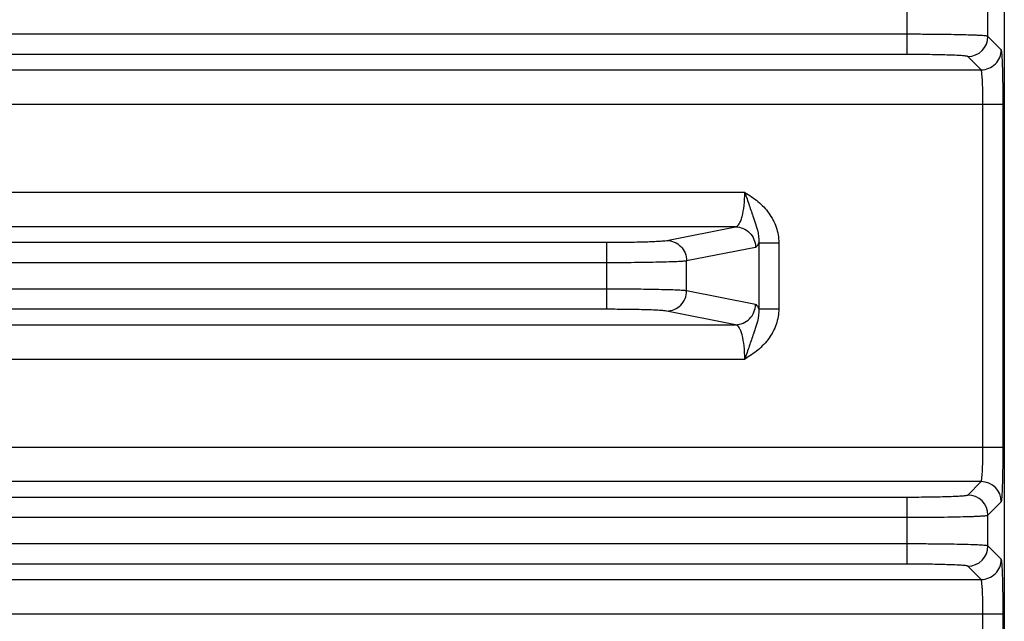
# Model space of a CAD drawing. Header units: inches. Extents: x 0 to 34, y 0 to 22.
# Tile 7 of 137: x 5.2 to 7.1, y 10.9 to 12.1. Entities that reach past the tile are written whole.
import ezdxf

# ---------------------------------------------------------------- set-up
doc = ezdxf.new("R2010")
doc.units = ezdxf.units.IN
doc.header["$LTSCALE"] = 1.87
doc.header["$MEASUREMENT"] = 0
doc.layers.get('0').update_dxf_attribs({"linetype": 'CONTINUOUS'})

msp = doc.modelspace()

# ---------------------------------------------------------------- linework, layer by layer
at = {"color": 7, "linetype": 'CONTINUOUS'}
for p, q in [((7.0815, 12.2797), (7.0815, 9.1942)), ((6.8923, 11.9823), (6.8923, 12.1129)), ((7.0497, 12.0176), (7.0497, 12.0775)), ((6.8923, 12.0216), (3.8026, 12.0216)), ((7.0756, 11.9916), (7.0497, 12.0176)), ((6.8923, 11.9823), (3.8026, 11.9823)), ((7.0363, 11.9523), (7.0103, 11.9783)), ((3.6585, 11.9523), (7.0363, 11.9523)), ((3.6156, 11.8854), (7.0792, 11.8854)), ((7.0399, 11.2176), (7.0399, 11.8854)), ((7.0792, 11.2176), (7.0792, 11.8854)), ((6.5764, 11.7136), (4.1184, 11.7136)), ((6.5584, 11.6468), (4.1365, 11.6468)), ((6.4243, 11.6202), (6.5584, 11.6468)), ((4.3869, 11.6168), (6.308, 11.6168)), ((6.308, 11.4862), (6.308, 11.6168)), ((6.6037, 11.6157), (6.6425, 11.6157)), ((6.6037, 11.6157), (6.6037, 11.4873)), ((6.6425, 11.6157), (6.6425, 11.4873)), ((6.463, 11.5809), (6.5971, 11.6074)), ((4.3869, 11.5774), (6.308, 11.5774)), ((6.463, 11.5221), (6.463, 11.5809)), ((6.308, 11.5255), (4.3869, 11.5255)), ((6.5971, 11.4956), (6.463, 11.5221)), ((6.308, 11.4862), (4.3869, 11.4862)), ((6.5584, 11.4562), (6.4243, 11.4828)), ((6.6037, 11.4873), (6.6425, 11.4873)), ((4.1365, 11.4562), (6.5584, 11.4562)), ((4.1184, 11.3893), (6.5765, 11.3893)), ((3.6156, 11.2176), (7.0792, 11.2176)), ((7.0363, 11.1507), (3.6585, 11.1507)), ((7.0103, 11.1247), (7.0363, 11.1507)), ((3.8026, 11.1207), (6.8923, 11.1207)), ((6.8923, 10.9901), (6.8923, 11.1207)), ((7.0497, 11.0854), (7.0756, 11.1113)), ((3.8026, 11.0814), (6.8923, 11.0814)), ((7.0497, 11.0255), (7.0497, 11.0854)), ((6.8923, 11.0295), (3.8026, 11.0295)), ((7.0756, 10.9995), (7.0497, 11.0255)), ((6.8923, 10.9901), (3.8026, 10.9901)), ((7.0363, 10.9602), (7.0103, 10.9861)), ((3.6585, 10.9602), (7.0363, 10.9602)), ((3.6156, 10.8933), (7.0792, 10.8933)), ((7.0399, 10.7215), (7.0399, 10.8933)), ((7.0792, 10.6189), (7.0792, 10.8933))]:
    msp.add_line(p, q, dxfattribs=at)
for centre, start, end in [((7.0103, 12.0177), 270.0838, 359.9162), ((7.0362, 11.1113), 0.0838, 89.9162), ((7.0103, 11.0853), 0.0838, 89.9162), ((7.0103, 11.0255), 270.0838, 359.9162)]:
    msp.add_arc(centre, 0.0394, start, end, dxfattribs=at)
for points, knots in [([(7.0497, 12.0176), (7.0493, 12.0179), (7.0479, 12.0181), (7.0453, 12.0185), (7.0412, 12.0188), (7.0357, 12.0192), (7.0289, 12.0195), (7.0174, 12.02), (7.0003, 12.0205), (6.977, 12.021), (6.9506, 12.0213), (6.922, 12.0215), (6.9023, 12.0216), (6.8923, 12.0216)], [0, 0, 0, 0, 0.008332, 0.025569, 0.051713, 0.086547, 0.129768, 0.180991, 0.30548, 0.455478, 0.625459, 0.809245, 1, 1, 1, 1]), ([(7.0103, 11.9783), (7.0101, 11.9785), (7.009, 11.9788), (7.007, 11.9791), (7.0039, 11.9795), (6.9999, 11.9798), (6.9948, 11.9802), (6.9862, 11.9807), (6.9733, 11.9812), (6.9558, 11.9816), (6.936, 11.982), (6.9145, 11.9822), (6.8998, 11.9823), (6.8923, 11.9823)], [0, 0, 0, 0, 0.008613, 0.025967, 0.052172, 0.087038, 0.130266, 0.181475, 0.305904, 0.455815, 0.625692, 0.809363, 1, 1, 1, 1]), ([(7.0363, 11.9523), (7.0414, 11.9523), (7.0518, 11.9544), (7.0648, 11.9631), (7.0736, 11.9762), (7.0756, 11.9865), (7.0756, 11.9916)], [0, 0, 0, 0, 0.249959, 0.5, 0.750041, 1, 1, 1, 1]), ([(7.0792, 11.8854), (7.0792, 11.8922), (7.0792, 11.9054), (7.079, 11.9247), (7.0787, 11.9426), (7.0782, 11.9583), (7.0778, 11.9699), (7.0774, 11.9776), (7.0771, 11.9822), (7.0767, 11.9859), (7.0764, 11.9887), (7.0761, 11.9905), (7.0759, 11.9914), (7.0756, 11.9916)], [0, 0, 0, 0, 0.190592, 0.374317, 0.544173, 0.694092, 0.818517, 0.869726, 0.912949, 0.947826, 0.97403, 0.991391, 1, 1, 1, 1]), ([(7.0399, 11.8854), (7.0399, 11.8938), (7.0398, 11.9059), (7.0393, 11.9214), (7.0389, 11.9313), (7.0384, 11.9396), (7.0379, 11.9452), (7.0374, 11.9487), (7.0371, 11.9504), (7.0368, 11.9516), (7.0365, 11.9522), (7.0363, 11.9523)], [0, 0, 0, 0, 0.37356, 0.543066, 0.692687, 0.816924, 0.911333, 0.946304, 0.972719, 0.990489, 1, 1, 1, 1]), ([(6.5584, 11.6468), (6.5613, 11.6471), (6.5653, 11.6518), (6.5687, 11.6589), (6.5726, 11.6709), (6.5756, 11.6893), (6.5764, 11.7051), (6.5764, 11.7136)], [0, 0, 0, 0, 0.123122, 0.219375, 0.340056, 0.6442, 1, 1, 1, 1]), ([(6.5764, 11.7136), (6.5853, 11.7084), (6.6026, 11.6969), (6.6242, 11.6744), (6.6389, 11.6467), (6.6425, 11.626), (6.6425, 11.6157)], [0, 0, 0, 0, 0.250246, 0.500221, 0.750073, 1, 1, 1, 1]), ([(6.5764, 11.7136), (6.5794, 11.7053), (6.5848, 11.6887), (6.5959, 11.6569), (6.6046, 11.6323), (6.6037, 11.6157)], [0, 0, 0, 0, 0.261794, 0.511159, 1, 1, 1, 1]), ([(6.5584, 11.6468), (6.5634, 11.6467), (6.5736, 11.6446), (6.5864, 11.6358), (6.595, 11.6228), (6.5971, 11.6125), (6.5971, 11.6074)], [0, 0, 0, 0, 0.248106, 0.497614, 0.748516, 1, 1, 1, 1]), ([(6.308, 11.6168), (6.3214, 11.6168), (6.3467, 11.6169), (6.3769, 11.6175), (6.3975, 11.6182), (6.4092, 11.6188), (6.4178, 11.6194), (6.4225, 11.6199), (6.4243, 11.6202)], [0, 0, 0, 0, 0.3471, 0.652303, 0.777406, 0.878933, 0.953862, 1, 1, 1, 1]), ([(6.4243, 11.6202), (6.4293, 11.6202), (6.4395, 11.6181), (6.4523, 11.6093), (6.461, 11.5962), (6.463, 11.586), (6.463, 11.5809)], [0, 0, 0, 0, 0.248106, 0.497614, 0.748516, 1, 1, 1, 1]), ([(6.5971, 11.6074), (6.5985, 11.6077), (6.6014, 11.6104), (6.6029, 11.6136), (6.6037, 11.6157)], [0, 0, 0, 0, 0.382791, 1, 1, 1, 1]), ([(6.308, 11.5774), (6.3259, 11.5774), (6.3597, 11.5776), (6.3999, 11.5782), (6.4274, 11.5789), (6.443, 11.5794), (6.4545, 11.58), (6.4607, 11.5805), (6.463, 11.5809)], [0, 0, 0, 0, 0.347196, 0.652478, 0.777605, 0.879125, 0.954005, 1, 1, 1, 1]), ([(6.463, 11.5221), (6.4607, 11.5225), (6.4545, 11.523), (6.443, 11.5236), (6.4274, 11.5241), (6.3999, 11.5248), (6.3597, 11.5254), (6.3259, 11.5255), (6.308, 11.5255)], [0, 0, 0, 0, 0.045995, 0.120875, 0.222395, 0.347522, 0.652804, 1, 1, 1, 1]), ([(6.4243, 11.4828), (6.4293, 11.4828), (6.4395, 11.4849), (6.4523, 11.4937), (6.461, 11.5067), (6.463, 11.517), (6.463, 11.5221)], [0, 0, 0, 0, 0.248106, 0.497614, 0.748516, 1, 1, 1, 1]), ([(6.4243, 11.4828), (6.4225, 11.4831), (6.4178, 11.4836), (6.4092, 11.4842), (6.3975, 11.4848), (6.3769, 11.4855), (6.3467, 11.486), (6.3214, 11.4862), (6.308, 11.4862)], [0, 0, 0, 0, 0.046138, 0.121067, 0.222594, 0.347697, 0.6529, 1, 1, 1, 1]), ([(6.5584, 11.4562), (6.5634, 11.4563), (6.5736, 11.4584), (6.5864, 11.4672), (6.595, 11.4802), (6.5971, 11.4905), (6.5971, 11.4956)], [0, 0, 0, 0, 0.248106, 0.497614, 0.748516, 1, 1, 1, 1]), ([(6.6037, 11.4873), (6.6046, 11.4707), (6.5959, 11.4461), (6.5848, 11.4143), (6.5794, 11.3977), (6.5764, 11.3893)], [0, 0, 0, 0, 0.48884, 0.738204, 1, 1, 1, 1]), ([(6.6425, 11.4873), (6.6425, 11.477), (6.6389, 11.4563), (6.6242, 11.4286), (6.6026, 11.4061), (6.5853, 11.3946), (6.5765, 11.3893)], [0, 0, 0, 0, 0.24992, 0.499775, 0.749753, 1, 1, 1, 1]), ([(6.6037, 11.4873), (6.6029, 11.4894), (6.6014, 11.4926), (6.5985, 11.4953), (6.5971, 11.4956)], [0, 0, 0, 0, 0.617203, 1, 1, 1, 1]), ([(6.5764, 11.3893), (6.5764, 11.3978), (6.5756, 11.4137), (6.5726, 11.4321), (6.5687, 11.4441), (6.5653, 11.4512), (6.5613, 11.4559), (6.5584, 11.4562)], [0, 0, 0, 0, 0.35582, 0.659901, 0.780571, 0.876839, 1, 1, 1, 1]), ([(7.0363, 11.1507), (7.0365, 11.1508), (7.0368, 11.1514), (7.0371, 11.1525), (7.0374, 11.1543), (7.0379, 11.1577), (7.0384, 11.1634), (7.0389, 11.1716), (7.0393, 11.1816), (7.0398, 11.1971), (7.0399, 11.2092), (7.0399, 11.2176)], [0, 0, 0, 0, 0.009511, 0.027281, 0.053695, 0.088667, 0.183075, 0.307312, 0.456934, 0.62644, 1, 1, 1, 1]), ([(7.0756, 11.1113), (7.0759, 11.1116), (7.0761, 11.1125), (7.0764, 11.1143), (7.0767, 11.1171), (7.0771, 11.1208), (7.0774, 11.1253), (7.0778, 11.1331), (7.0782, 11.1446), (7.0787, 11.1604), (7.079, 11.1782), (7.0792, 11.1975), (7.0792, 11.2108), (7.0792, 11.2176)], [0, 0, 0, 0, 0.008609, 0.02597, 0.052174, 0.087051, 0.130274, 0.181483, 0.305908, 0.455827, 0.625683, 0.809408, 1, 1, 1, 1]), ([(6.8923, 11.1207), (6.8998, 11.1207), (6.9145, 11.1208), (6.936, 11.121), (6.9558, 11.1214), (6.9733, 11.1218), (6.9862, 11.1223), (6.9948, 11.1228), (6.9999, 11.1231), (7.0039, 11.1235), (7.007, 11.1238), (7.009, 11.1242), (7.0101, 11.1245), (7.0103, 11.1247)], [0, 0, 0, 0, 0.190637, 0.374308, 0.544185, 0.694096, 0.818525, 0.869734, 0.912962, 0.947828, 0.974033, 0.991387, 1, 1, 1, 1]), ([(6.8923, 11.0814), (6.9023, 11.0814), (6.922, 11.0814), (6.9506, 11.0817), (6.977, 11.082), (7.0003, 11.0825), (7.0174, 11.083), (7.0289, 11.0834), (7.0357, 11.0838), (7.0412, 11.0842), (7.0453, 11.0845), (7.0479, 11.0849), (7.0493, 11.0851), (7.0497, 11.0854)], [0, 0, 0, 0, 0.190755, 0.374541, 0.544522, 0.69452, 0.819009, 0.870232, 0.913453, 0.948287, 0.974431, 0.991668, 1, 1, 1, 1]), ([(7.0497, 11.0255), (7.0493, 11.0258), (7.0479, 11.026), (7.0453, 11.0264), (7.0412, 11.0267), (7.0357, 11.0271), (7.0289, 11.0274), (7.0174, 11.0279), (7.0003, 11.0284), (6.977, 11.0289), (6.9506, 11.0292), (6.922, 11.0294), (6.9023, 11.0295), (6.8923, 11.0295)], [0, 0, 0, 0, 0.008332, 0.025569, 0.051713, 0.086547, 0.129768, 0.180991, 0.30548, 0.455478, 0.625459, 0.809245, 1, 1, 1, 1]), ([(7.0103, 10.9861), (7.0101, 10.9864), (7.009, 10.9866), (7.007, 10.987), (7.0039, 10.9874), (6.9999, 10.9877), (6.9948, 10.9881), (6.9862, 10.9885), (6.9733, 10.989), (6.9558, 10.9895), (6.936, 10.9899), (6.9145, 10.9901), (6.8998, 10.9901), (6.8923, 10.9901)], [0, 0, 0, 0, 0.008613, 0.025967, 0.052172, 0.087038, 0.130266, 0.181475, 0.305904, 0.455815, 0.625692, 0.809363, 1, 1, 1, 1]), ([(7.0363, 10.9602), (7.0414, 10.9602), (7.0518, 10.9622), (7.0648, 10.971), (7.0736, 10.9841), (7.0756, 10.9944), (7.0756, 10.9995)], [0, 0, 0, 0, 0.249959, 0.5, 0.750041, 1, 1, 1, 1]), ([(7.0792, 10.8933), (7.0792, 10.9), (7.0792, 10.9133), (7.079, 10.9326), (7.0787, 10.9505), (7.0782, 10.9662), (7.0778, 10.9778), (7.0774, 10.9855), (7.0771, 10.9901), (7.0767, 10.9938), (7.0764, 10.9966), (7.0761, 10.9983), (7.0759, 10.9993), (7.0756, 10.9995)], [0, 0, 0, 0, 0.190592, 0.374317, 0.544173, 0.694092, 0.818517, 0.869726, 0.912949, 0.947826, 0.97403, 0.991391, 1, 1, 1, 1]), ([(7.0399, 10.8933), (7.0399, 10.9016), (7.0398, 10.9138), (7.0393, 10.9293), (7.0389, 10.9392), (7.0384, 10.9474), (7.0379, 10.9531), (7.0374, 10.9566), (7.0371, 10.9583), (7.0368, 10.9594), (7.0365, 10.96), (7.0363, 10.9602)], [0, 0, 0, 0, 0.37356, 0.543066, 0.692687, 0.816924, 0.911333, 0.946304, 0.972719, 0.990489, 1, 1, 1, 1])]:
    msp.add_open_spline(points, degree=3, knots=knots, dxfattribs=at)

doc.saveas('drawing.dxf')
